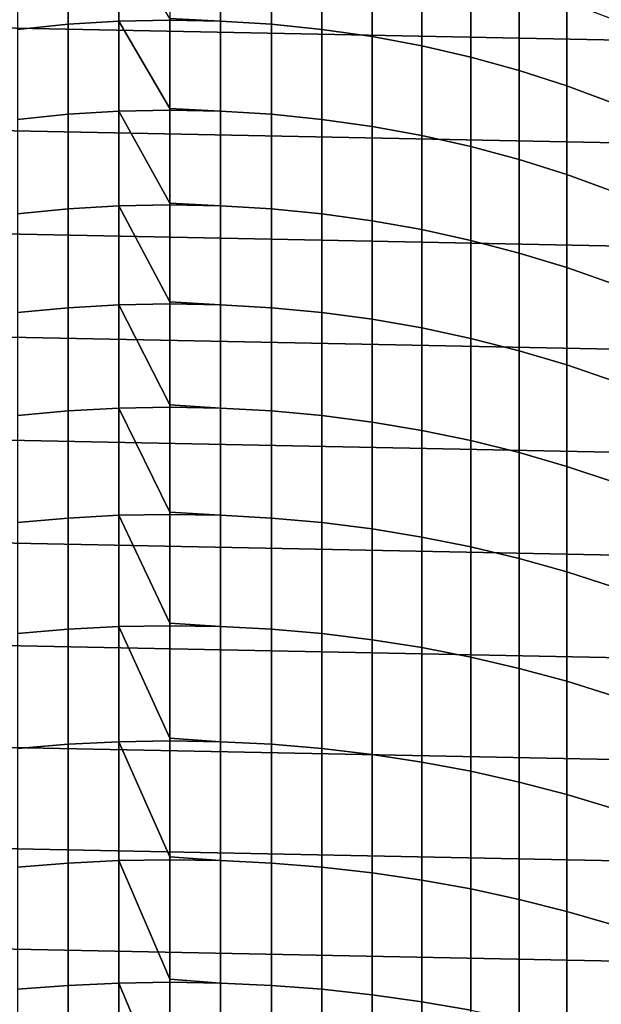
# Model space of a CAD drawing. Header units: metres. Extents: x -32 to 117, y -314 to 32.
# Tile 175 of 256: x -1.88 to 5.41, y -8.96 to 3.37. Entities that reach past the tile are written whole.
import ezdxf

# ---------------------------------------------------------------- set-up
doc = ezdxf.new("R2010")
doc.units = ezdxf.units.M
doc.layers.add('solid_24_501_064_XXX', color=7, linetype='CONTINUOUS')

msp = doc.modelspace()

# ---------------------------------------------------------------- linework, layer by layer
at = {"layer": 'solid_24_501_064_XXX'}
for points in [[(-32.089672, 5.148039, -303.5), (32.269005, 3.867984, -303.5), (32.397263, 2.582068, -303.5), (-32.269005, 3.867984, -303.5)], [(-1.907496, 3.247906, 214.934891), (-1.274223, 3.313038, 214.978012), (-1.274223, 4.384146, 213.297668), (-1.907496, 4.31757, 213.256821)], [(-1.274223, 3.313038, 214.978012), (-0.63788, 3.35218, 215.003906), (-0.63788, 4.424156, 213.32222), (-1.274223, 4.384146, 213.297668)], [(-0.63788, 3.35218, 215.003906), (0, 3.365238, 215.012558), (0, 3.382831, 214.985962), (-0.63788, 4.424156, 213.32222)], [(0.63788, 4.424156, 213.32222), (0, 4.437503, 213.330399), (0, 3.382831, 214.985962), (0.63788, 3.35218, 215.003906)], [(0.63788, 3.35218, 215.003906), (1.274223, 3.313038, 214.978012), (1.274223, 4.384146, 213.297668), (0.63788, 4.424156, 213.32222)], [(1.274223, 3.313038, 214.978012), (1.907496, 3.247906, 214.934891), (1.907496, 4.31757, 213.256821), (1.274223, 4.384146, 213.297668)], [(1.907496, 3.247906, 214.934891), (2.536174, 3.156941, 214.87468), (2.536174, 4.224588, 213.199783), (1.907496, 4.31757, 213.256821)], [(2.536174, 3.156941, 214.87468), (3.158742, 3.040362, 214.797531), (3.158742, 4.105425, 213.126663), (2.536174, 4.224588, 213.199783)], [(3.158742, 3.040362, 214.797531), (3.773701, 2.89845, 214.703598), (3.773701, 3.960367, 213.037674), (3.158742, 4.105425, 213.126663)], [(3.773701, 2.89845, 214.703598), (4.379568, 2.731547, 214.593124), (4.379568, 3.789764, 212.933014), (3.773701, 3.960367, 213.037674)], [(-32.269005, 3.867984, -303.5), (32.397263, 2.582068, -303.5), (32.474281, 1.29249, -303.5), (-32.397263, 2.582068, -303.5)], [(4.379568, 2.731547, 214.593124), (4.974885, 2.540055, 214.46637), (4.974885, 3.594026, 212.812927), (4.379568, 3.789764, 212.933014)], [(4.974885, 2.540055, 214.46637), (5.558216, 2.324435, 214.323654), (5.558216, 3.373626, 212.677704), (4.974885, 3.594026, 212.812927)], [(-1.274223, 2.184779, 216.620514), (-0.63788, 2.223007, 216.647751), (-0.63788, 3.35218, 215.003906), (-1.274223, 3.313038, 214.978012)], [(0, 2.255412, 216.629242), (0, 3.365238, 215.012558), (-0.63788, 3.35218, 215.003906)], [(-0.63788, 2.223007, 216.647751), (0, 2.23576, 216.656845), (0, 2.255412, 216.629242), (-0.63788, 3.35218, 215.003906)], [(0.63788, 3.35218, 215.003906), (0, 3.382831, 214.985962), (0, 3.365238, 215.012558)], [(0.63788, 3.35218, 215.003906), (0, 3.365238, 215.012558), (0, 2.255412, 216.629242), (0.63788, 2.223007, 216.647751)], [(0.63788, 2.223007, 216.647751), (1.274223, 2.184779, 216.620514), (1.274223, 3.313038, 214.978012), (0.63788, 3.35218, 215.003906)], [(-1.907496, 2.121168, 216.575195), (-1.274223, 2.184779, 216.620514), (-1.274223, 3.313038, 214.978012), (-1.907496, 3.247906, 214.934891)], [(1.274223, 2.184779, 216.620514), (1.907496, 2.121168, 216.575195), (1.907496, 3.247906, 214.934891), (1.274223, 3.313038, 214.978012)], [(1.907496, 2.121168, 216.575195), (2.536174, 2.032327, 216.511887), (2.536174, 3.156941, 214.87468), (1.907496, 3.247906, 214.934891)], [(2.536174, 2.032327, 216.511887), (3.158742, 1.918471, 216.430771), (3.158742, 3.040362, 214.797531), (2.536174, 3.156941, 214.87468)], [(3.158742, 1.918471, 216.430771), (3.773701, 1.779873, 216.332016), (3.773701, 2.89845, 214.703598), (3.158742, 3.040362, 214.797531)], [(3.773701, 1.779873, 216.332016), (4.379568, 1.616868, 216.215866), (4.379568, 2.731547, 214.593124), (3.773701, 2.89845, 214.703598)], [(4.379568, 1.616868, 216.215866), (4.974885, 1.429848, 216.082611), (4.974885, 2.540055, 214.46637), (4.379568, 2.731547, 214.593124)], [(-32.397263, 2.582068, -303.5), (32.474281, 1.29249, -303.5), (32.5, 0, -303.5), (-32.474281, 1.29249, -303.5)], [(4.974885, 1.429848, 216.082611), (5.558216, 1.219263, 215.932556), (5.558216, 2.324435, 214.323654), (4.974885, 2.540055, 214.46637)], [(-1.274223, 1.000703, 218.223251), (-0.63788, 1.037972, 218.251801), (-0.63788, 2.223007, 216.647751), (-1.274223, 2.184779, 216.620514)], [(0, 1.072205, 218.232819), (0, 2.23576, 216.656845), (-0.63788, 2.223007, 216.647751)], [(-0.63788, 1.037972, 218.251801), (0, 1.050405, 218.261307), (0, 1.072205, 218.232819), (-0.63788, 2.223007, 216.647751)], [(0.63788, 2.223007, 216.647751), (0, 2.255412, 216.629242), (0, 2.23576, 216.656845)], [(0.63788, 2.223007, 216.647751), (0, 2.23576, 216.656845), (0, 1.072205, 218.232819), (0.63788, 1.037972, 218.251801)], [(0.63788, 1.037972, 218.251801), (1.274223, 1.000703, 218.223251), (1.274223, 2.184779, 216.620514), (0.63788, 2.223007, 216.647751)], [(-1.907496, 0.938688, 218.175766), (-1.274223, 1.000703, 218.223251), (-1.274223, 2.184779, 216.620514), (-1.907496, 2.121168, 216.575195)], [(1.274223, 1.000703, 218.223251), (1.907496, 0.938688, 218.175766), (1.907496, 2.121168, 216.575195), (1.274223, 2.184779, 216.620514)], [(1.907496, 0.938688, 218.175766), (2.536174, 0.852077, 218.109451), (2.536174, 2.032327, 216.511887), (1.907496, 2.121168, 216.575195)], [(2.536174, 0.852077, 218.109451), (3.158742, 0.741078, 218.02446), (3.158742, 1.918471, 216.430771), (2.536174, 2.032327, 216.511887)], [(3.158742, 0.741078, 218.02446), (3.773701, 0.605958, 217.92099), (3.773701, 1.779873, 216.332016), (3.158742, 1.918471, 216.430771)], [(3.773701, 0.605958, 217.92099), (4.379568, 0.447043, 217.799316), (4.379568, 1.616868, 216.215866), (3.773701, 1.779873, 216.332016)], [(4.379568, 0.447043, 217.799316), (4.974885, 0.264716, 217.659698), (4.974885, 1.429848, 216.082611), (4.379568, 1.616868, 216.215866)], [(4.974885, 0.264716, 217.659698), (5.558216, 0.059416, 217.502502), (5.558216, 1.219263, 215.932556), (4.974885, 1.429848, 216.082611)], [(32.474281, -1.29249, -303.5), (-32.5, 0, -303.5), (-32.474281, 1.29249, -303.5), (32.5, 0, -303.5)], [(-1.907496, -0.298134, 219.734741), (-1.274223, -0.237789, 219.784332), (-1.274223, 1.000703, 218.223251), (-1.907496, 0.938688, 218.175766)], [(-1.274223, -0.237789, 219.784332), (-0.63788, -0.201523, 219.814133), (-0.63788, 1.037972, 218.251801), (-1.274223, 1.000703, 218.223251)], [(0, -0.165394, 219.794815), (0, 1.050405, 218.261307), (-0.63788, 1.037972, 218.251801)], [(-0.63788, -0.201523, 219.814133), (0, -0.189425, 219.824066), (0, -0.165394, 219.794815), (-0.63788, 1.037972, 218.251801)], [(0.63788, 1.037972, 218.251801), (0, 1.072205, 218.232819), (0, 1.050405, 218.261307)], [(0.63788, 1.037972, 218.251801), (0, 1.050405, 218.261307), (0, -0.165394, 219.794815), (0.63788, -0.201523, 219.814133)], [(0.63788, -0.201523, 219.814133), (1.274223, -0.237789, 219.784332), (1.274223, 1.000703, 218.223251), (0.63788, 1.037972, 218.251801)], [(1.274223, -0.237789, 219.784332), (1.907496, -0.298134, 219.734741), (1.907496, 0.938688, 218.175766), (1.274223, 1.000703, 218.223251)], [(1.907496, -0.298134, 219.734741), (2.536174, -0.382413, 219.665482), (2.536174, 0.852077, 218.109451), (1.907496, 0.938688, 218.175766)], [(2.536174, -0.382413, 219.665482), (3.158742, -0.490424, 219.576721), (3.158742, 0.741078, 218.02446), (2.536174, 0.852077, 218.109451)], [(3.158742, -0.490424, 219.576721), (3.773701, -0.621906, 219.468674), (3.773701, 0.605958, 217.92099), (3.158742, 0.741078, 218.02446)], [(3.773701, -0.621906, 219.468674), (4.379568, -0.776542, 219.341599), (4.379568, 0.447043, 217.799316), (3.773701, 0.605958, 217.92099)], [(4.379568, -0.776542, 219.341599), (4.974885, -0.95396, 219.195801), (4.974885, 0.264716, 217.659698), (4.379568, 0.447043, 217.799316)], [(4.974885, -0.95396, 219.195801), (5.558216, -1.153733, 219.031631), (5.558216, 0.059416, 217.502502), (4.974885, 0.264716, 217.659698)], [(32.397263, -2.582068, -303.5), (-32.474281, -1.29249, -303.5), (-32.5, 0, -303.5), (32.474281, -1.29249, -303.5)], [(-1.907496, -1.587835, 221.250259), (-1.274223, -1.529231, 221.301895), (-1.274223, -0.237789, 219.784332), (-1.907496, -0.298134, 219.734741)], [(-1.274223, -1.529231, 221.301895), (-0.63788, -1.494012, 221.332916), (-0.63788, -0.201523, 219.814133), (-1.274223, -0.237789, 219.784332)], [(0, -1.455923, 221.313354), (0, -0.189425, 219.824066), (-0.63788, -0.201523, 219.814133)], [(-0.63788, -1.494012, 221.332916), (0, -1.482263, 221.343277), (0, -1.455923, 221.313354), (-0.63788, -0.201523, 219.814133)], [(0.63788, -0.201523, 219.814133), (0, -0.165394, 219.794815), (0, -0.189425, 219.824066)], [(0.63788, -0.201523, 219.814133), (0, -0.189425, 219.824066), (0, -1.455923, 221.313354), (0.63788, -1.494012, 221.332916)], [(0.63788, -1.494012, 221.332916), (1.274223, -1.529231, 221.301895), (1.274223, -0.237789, 219.784332), (0.63788, -0.201523, 219.814133)], [(1.274223, -1.529231, 221.301895), (1.907496, -1.587835, 221.250259), (1.907496, -0.298134, 219.734741), (1.274223, -0.237789, 219.784332)], [(1.907496, -1.587835, 221.250259), (2.536174, -1.669683, 221.178131), (2.536174, -0.382413, 219.665482), (1.907496, -0.298134, 219.734741)], [(2.536174, -1.669683, 221.178131), (3.158742, -1.774577, 221.085709), (3.158742, -0.490424, 219.576721), (2.536174, -0.382413, 219.665482)], [(3.158742, -1.774577, 221.085709), (3.773701, -1.902266, 220.973206), (3.773701, -0.621906, 219.468674), (3.158742, -0.490424, 219.576721)], [(3.773701, -1.902266, 220.973206), (4.379568, -2.052441, 220.840897), (4.379568, -0.776542, 219.341599), (3.773701, -0.621906, 219.468674)], [(4.379568, -2.052441, 220.840897), (4.974885, -2.22474, 220.689087), (4.974885, -0.95396, 219.195801), (4.379568, -0.776542, 219.341599)], [(4.974885, -2.22474, 220.689087), (5.558216, -2.418749, 220.518143), (5.558216, -1.153733, 219.031631), (4.974885, -0.95396, 219.195801)], [(32.269005, -3.867984, -303.5), (-32.397263, -2.582068, -303.5), (-32.474281, -1.29249, -303.5), (32.397263, -2.582068, -303.5)], [(0.63788, -1.494012, 221.332916), (0, -1.455923, 221.313354), (0, -1.482263, 221.343277)], [(-1.907496, -2.92889, 222.72052), (-1.274223, -2.872097, 222.774139), (-1.274223, -1.529231, 221.301895), (-1.907496, -1.587835, 221.250259)], [(-1.274223, -2.872097, 222.774139), (-0.63788, -2.837966, 222.806366), (-0.63788, -1.494012, 221.332916), (-1.274223, -1.529231, 221.301895)], [(0, -2.797859, 222.786667), (0, -1.482263, 221.343277), (-0.63788, -1.494012, 221.332916)], [(-0.63788, -2.837966, 222.806366), (0, -2.82658, 222.817108), (0, -2.797859, 222.786667), (-0.63788, -1.494012, 221.332916)], [(0.63788, -1.494012, 221.332916), (0, -1.482263, 221.343277), (0, -2.797859, 222.786667), (0.63788, -2.837966, 222.806366)], [(0.63788, -2.837966, 222.806366), (1.274223, -2.872097, 222.774139), (1.274223, -1.529231, 221.301895), (0.63788, -1.494012, 221.332916)], [(1.274223, -2.872097, 222.774139), (1.907496, -2.92889, 222.72052), (1.907496, -1.587835, 221.250259), (1.274223, -1.529231, 221.301895)], [(1.907496, -2.92889, 222.72052), (2.536174, -3.00821, 222.64563), (2.536174, -1.669683, 221.178131), (1.907496, -1.587835, 221.250259)], [(2.536174, -3.00821, 222.64563), (3.158742, -3.109864, 222.549652), (3.158742, -1.774577, 221.085709), (2.536174, -1.669683, 221.178131)], [(3.158742, -3.109864, 222.549652), (3.773701, -3.233608, 222.432831), (3.773701, -1.902266, 220.973206), (3.158742, -1.774577, 221.085709)], [(3.773701, -3.233608, 222.432831), (4.379568, -3.379144, 222.295425), (4.379568, -2.052441, 220.840897), (3.773701, -1.902266, 220.973206)], [(4.379568, -3.379144, 222.295425), (4.974885, -3.546121, 222.137772), (4.974885, -2.22474, 220.689087), (4.379568, -2.052441, 220.840897)], [(4.974885, -3.546121, 222.137772), (5.558216, -3.734137, 221.960266), (5.558216, -2.418749, 220.518143), (4.974885, -2.22474, 220.689087)], [(32.089672, -5.148039, -303.5), (-32.269005, -3.867984, -303.5), (-32.397263, -2.582068, -303.5), (32.269005, -3.867984, -303.5)], [(0, -4.189618, 224.213013), (0, -2.82658, 222.817108), (-0.63788, -2.837966, 222.806366)], [(0.63788, -2.837966, 222.806366), (0, -2.797859, 222.786667), (0, -2.82658, 222.817108)], [(0.63788, -2.837966, 222.806366), (0, -2.82658, 222.817108), (0, -4.189618, 224.213013), (0.63788, -4.231794, 224.232727)], [(-1.907496, -4.319713, 224.143799), (-1.274223, -4.264797, 224.199341), (-1.274223, -2.872097, 222.774139), (-1.907496, -2.92889, 222.72052)], [(-1.274223, -4.264797, 224.199341), (-0.63788, -4.231794, 224.232727), (-0.63788, -2.837966, 222.806366), (-1.274223, -2.872097, 222.774139)], [(-0.63788, -4.231794, 224.232727), (0, -4.220785, 224.243851), (0, -4.189618, 224.213013), (-0.63788, -2.837966, 222.806366)], [(0.63788, -4.231794, 224.232727), (1.274223, -4.264797, 224.199341), (1.274223, -2.872097, 222.774139), (0.63788, -2.837966, 222.806366)], [(1.274223, -4.264797, 224.199341), (1.907496, -4.319713, 224.143799), (1.907496, -2.92889, 222.72052), (1.274223, -2.872097, 222.774139)], [(1.907496, -4.319713, 224.143799), (2.536174, -4.39641, 224.066223), (2.536174, -3.00821, 222.64563), (1.907496, -2.92889, 222.72052)], [(2.536174, -4.39641, 224.066223), (3.158742, -4.494704, 223.966812), (3.158742, -3.109864, 222.549652), (2.536174, -3.00821, 222.64563)], [(3.158742, -4.494704, 223.966812), (3.773701, -4.614357, 223.845795), (3.773701, -3.233608, 222.432831), (3.158742, -3.109864, 222.549652)], [(3.773701, -4.614357, 223.845795), (4.379568, -4.755082, 223.703476), (4.379568, -3.379144, 222.295425), (3.773701, -3.233608, 222.432831)], [(4.379568, -4.755082, 223.703476), (4.974885, -4.916539, 223.540176), (4.974885, -3.546121, 222.137772), (4.379568, -3.379144, 222.295425)], [(4.974885, -4.916539, 223.540176), (5.558216, -5.098339, 223.356308), (5.558216, -3.734137, 221.960266), (4.974885, -3.546121, 222.137772)], [(31.859657, -6.419635, -303.5), (-32.089672, -5.148039, -303.5), (-32.269005, -3.867984, -303.5), (32.089672, -5.148039, -303.5)], [(0.63788, -4.231794, 224.232727), (0, -4.189618, 224.213013), (0, -4.220785, 224.243851)], [(-1.907496, -5.758658, 225.518402), (-1.274223, -5.705684, 225.575806), (-1.274223, -4.264797, 224.199341), (-1.907496, -4.319713, 224.143799)], [(-1.274223, -5.705684, 225.575806), (-0.63788, -5.673849, 225.610306), (-0.63788, -4.231794, 224.232727), (-1.274223, -4.264797, 224.199341)], [(0, -5.629557, 225.590698), (0, -4.220785, 224.243851), (-0.63788, -4.231794, 224.232727)], [(-0.63788, -5.673849, 225.610306), (0, -5.663229, 225.621811), (0, -5.629557, 225.590698), (-0.63788, -4.231794, 224.232727)], [(0.63788, -4.231794, 224.232727), (0, -4.220785, 224.243851), (0, -5.629557, 225.590698), (0.63788, -5.673849, 225.610306)], [(0.63788, -5.673849, 225.610306), (1.274223, -5.705684, 225.575806), (1.274223, -4.264797, 224.199341), (0.63788, -4.231794, 224.232727)], [(1.274223, -5.705684, 225.575806), (1.907496, -5.758658, 225.518402), (1.907496, -4.319713, 224.143799), (1.274223, -4.264797, 224.199341)], [(1.907496, -5.758658, 225.518402), (2.536174, -5.832643, 225.438248), (2.536174, -4.39641, 224.066223), (1.907496, -4.319713, 224.143799)], [(2.536174, -5.832643, 225.438248), (3.158742, -5.927459, 225.33551), (3.158742, -4.494704, 223.966812), (2.536174, -4.39641, 224.066223)], [(3.158742, -5.927459, 225.33551), (3.773701, -6.04288, 225.210449), (3.773701, -4.614357, 223.845795), (3.158742, -4.494704, 223.966812)], [(3.773701, -6.04288, 225.210449), (4.379568, -6.178627, 225.06337), (4.379568, -4.755082, 223.703476), (3.773701, -4.614357, 223.845795)], [(4.379568, -6.178627, 225.06337), (4.974885, -6.334373, 224.894623), (4.974885, -4.916539, 223.540176), (4.379568, -4.755082, 223.703476)], [(4.974885, -6.334373, 224.894623), (5.558216, -6.509742, 224.704605), (5.558216, -5.098339, 223.356308), (4.974885, -4.916539, 223.540176)], [(31.579252, -7.6812, -303.5), (-31.859657, -6.419635, -303.5), (-32.089672, -5.148039, -303.5), (31.859657, -6.419635, -303.5)], [(0, -7.115975, 226.918106), (0, -5.663229, 225.621811), (-0.63788, -5.673849, 225.610306)], [(0.63788, -5.673849, 225.610306), (0, -5.629557, 225.590698), (0, -5.663229, 225.621811)], [(0.63788, -5.673849, 225.610306), (0, -5.663229, 225.621811), (0, -7.115975, 226.918106), (0.63788, -7.162424, 226.937469)], [(-1.907496, -7.244023, 226.842728), (-1.274223, -7.193054, 226.901901), (-1.274223, -5.705684, 225.575806), (-1.907496, -5.758658, 225.518402)], [(-1.274223, -7.193054, 226.901901), (-0.63788, -7.162424, 226.937469), (-0.63788, -5.673849, 225.610306), (-1.274223, -5.705684, 225.575806)], [(-0.63788, -7.162424, 226.937469), (0, -7.152206, 226.949341), (0, -7.115975, 226.918106), (-0.63788, -5.673849, 225.610306)], [(0.63788, -7.162424, 226.937469), (1.274223, -7.193054, 226.901901), (1.274223, -5.705684, 225.575806), (0.63788, -5.673849, 225.610306)], [(1.274223, -7.193054, 226.901901), (1.907496, -7.244023, 226.842728), (1.907496, -5.758658, 225.518402), (1.274223, -5.705684, 225.575806)], [(1.907496, -7.244023, 226.842728), (2.536174, -7.315207, 226.760056), (2.536174, -5.832643, 225.438248), (1.907496, -5.758658, 225.518402)], [(2.536174, -7.315207, 226.760056), (3.158742, -7.406435, 226.654129), (3.158742, -5.927459, 225.33551), (2.536174, -5.832643, 225.438248)], [(3.158742, -7.406435, 226.654129), (3.773701, -7.517487, 226.525177), (3.773701, -6.04288, 225.210449), (3.158742, -5.927459, 225.33551)], [(3.773701, -7.517487, 226.525177), (4.379568, -7.648095, 226.373505), (4.379568, -6.178627, 225.06337), (3.773701, -6.04288, 225.210449)], [(4.379568, -7.648095, 226.373505), (4.974885, -7.797945, 226.199493), (4.974885, -6.334373, 224.894623), (4.379568, -6.178627, 225.06337)], [(4.974885, -7.797945, 226.199493), (5.558216, -7.966677, 226.003571), (5.558216, -6.509742, 224.704605), (4.974885, -6.334373, 224.894623)], [(31.248901, -8.930613, -303.5), (-31.579252, -7.6812, -303.5), (-31.859657, -6.419635, -303.5), (31.579252, -7.6812, -303.5)], [(0, -8.647119, 228.193665), (0, -7.152206, 226.949341), (-0.63788, -7.162424, 226.937469)], [(0.63788, -7.162424, 226.937469), (0, -7.115975, 226.918106), (0, -7.152206, 226.949341)], [(0.63788, -7.162424, 226.937469), (0, -7.152206, 226.949341), (0, -8.647119, 228.193665), (0.63788, -8.695759, 228.212677)], [(-1.907496, -8.774051, 228.115173), (-1.274223, -8.725147, 228.176071), (-1.274223, -7.193054, 226.901901), (-1.907496, -7.244023, 226.842728)], [(-1.274223, -8.725147, 228.176071), (-0.63788, -8.695759, 228.212677), (-0.63788, -7.162424, 226.937469), (-1.274223, -7.193054, 226.901901)], [(-0.63788, -8.695759, 228.212677), (0, -8.685954, 228.224884), (0, -8.647119, 228.193665), (-0.63788, -7.162424, 226.937469)], [(0.63788, -8.695759, 228.212677), (1.274223, -8.725147, 228.176071), (1.274223, -7.193054, 226.901901), (0.63788, -7.162424, 226.937469)], [(1.274223, -8.725147, 228.176071), (1.907496, -8.774051, 228.115173), (1.907496, -7.244023, 226.842728), (1.274223, -7.193054, 226.901901)], [(1.907496, -8.774051, 228.115173), (2.536174, -8.84235, 228.030106), (2.536174, -7.315207, 226.760056), (1.907496, -7.244023, 226.842728)], [(2.536174, -8.84235, 228.030106), (3.158742, -8.929881, 227.921097), (3.158742, -7.406435, 226.654129), (2.536174, -7.315207, 226.760056)], [(3.158742, -8.929881, 227.921097), (3.773701, -9.036432, 227.788406), (3.773701, -7.517487, 226.525177), (3.158742, -7.406435, 226.654129)], [(3.773701, -9.036432, 227.788406), (4.379568, -9.161748, 227.632339), (4.379568, -7.648095, 226.373505), (3.773701, -7.517487, 226.525177)], [(30.869179, -10.16578, -303.5), (-31.248901, -8.930613, -303.5), (-31.579252, -7.6812, -303.5), (31.248901, -8.930613, -303.5)], [(4.379568, -9.161748, 227.632339), (4.974885, -9.305526, 227.453278), (4.974885, -7.797945, 226.199493), (4.379568, -7.648095, 226.373505)], [(4.974885, -9.305526, 227.453278), (5.558216, -9.46742, 227.251663), (5.558216, -7.966677, 226.003571), (4.974885, -7.797945, 226.199493)], [(-1.907496, -10.346931, 229.334244), (-1.274223, -10.300152, 229.396805), (-1.274223, -8.725147, 228.176071), (-1.907496, -8.774051, 228.115173)], [(-1.274223, -10.300152, 229.396805), (-0.63788, -10.272038, 229.434387), (-0.63788, -8.695759, 228.212677), (-1.274223, -8.725147, 228.176071)], [(0, -10.221179, 229.415878), (0, -8.685954, 228.224884), (-0.63788, -8.695759, 228.212677)], [(-0.63788, -10.272038, 229.434387), (0, -10.26266, 229.44693), (0, -10.221179, 229.415878), (-0.63788, -8.695759, 228.212677)], [(0.63788, -8.695759, 228.212677), (0, -8.647119, 228.193665), (0, -8.685954, 228.224884)], [(0.63788, -8.695759, 228.212677), (0, -8.685954, 228.224884), (0, -10.221179, 229.415878), (0.63788, -10.272038, 229.434387)], [(0.63788, -10.272038, 229.434387), (1.274223, -10.300152, 229.396805), (1.274223, -8.725147, 228.176071), (0.63788, -8.695759, 228.212677)], [(1.274223, -10.300152, 229.396805), (1.907496, -10.346931, 229.334244), (1.907496, -8.774051, 228.115173), (1.274223, -8.725147, 228.176071)], [(1.907496, -10.346931, 229.334244), (2.536174, -10.412265, 229.246887), (2.536174, -8.84235, 228.030106), (1.907496, -8.774051, 228.115173)], [(2.536174, -10.412265, 229.246887), (3.158742, -10.495996, 229.134933), (3.158742, -8.929881, 227.921097), (2.536174, -8.84235, 228.030106)], [(30.440569, -11.385158, -303.5), (-30.869179, -10.16578, -303.5), (-31.248901, -8.930613, -303.5), (30.869179, -10.16578, -303.5)], [(3.158742, -10.495996, 229.134933), (3.773701, -10.59792, 228.998657), (3.773701, -9.036432, 227.788406), (3.158742, -8.929881, 227.921097)]]:
    msp.add_3dface(points, dxfattribs=at)

doc.saveas('drawing.dxf')
